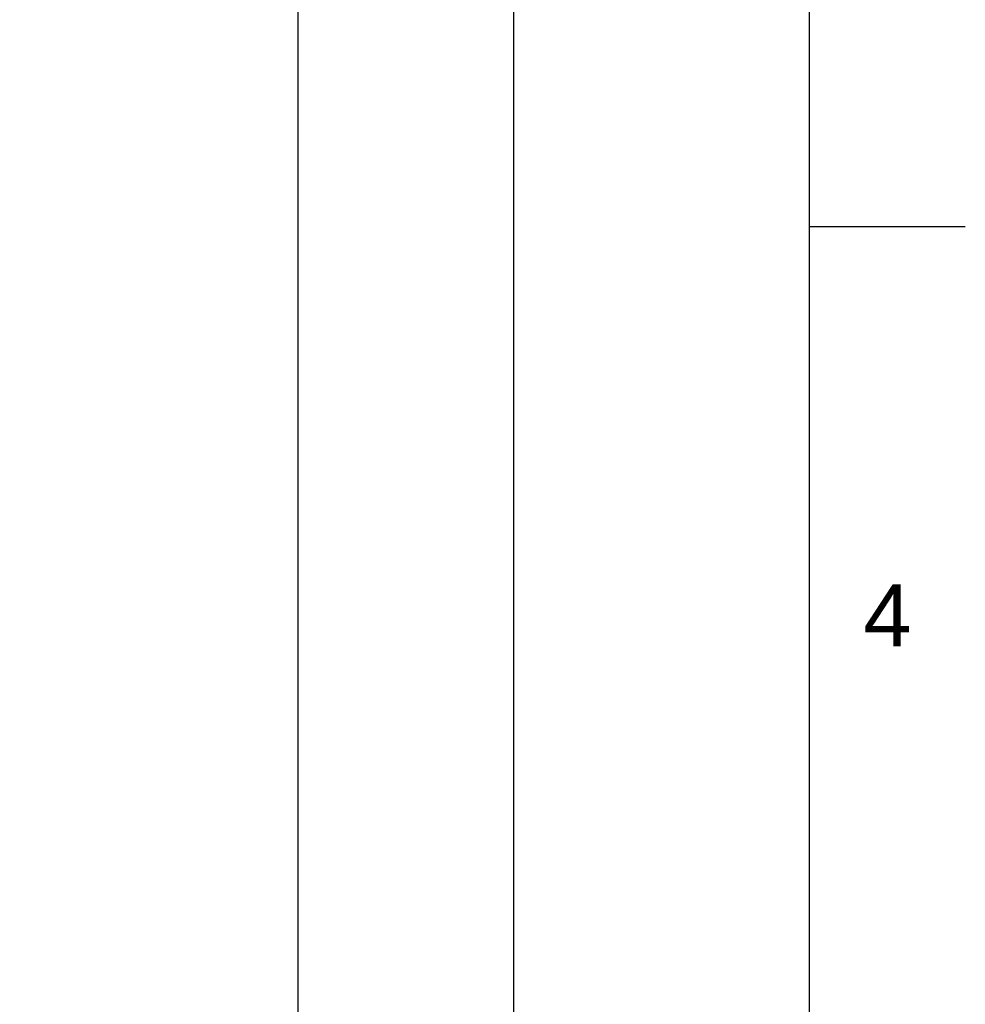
# Model space of a CAD drawing. Header units: millimetres. Extents: x 1200 to 1620, y -113 to 480.
# Tile 42 of 51: x 1534 to 1620, y 184 to 273. Entities that reach past the tile are written whole.
import ezdxf

# ---------------------------------------------------------------- set-up
doc = ezdxf.new("R2010")
doc.units = ezdxf.units.MM
doc.header["$LTSCALE"] = 0.1
doc.layers.add('DIM', color=3, linetype='Continuous')
doc.styles.get("Standard").update_dxf_attribs({"font": 'arial_0.ttf'})
doc.dimstyles.new('DIMSTYLE_2', dxfattribs={"dimtxt": 3, "dimasz": 2.5, "dimexe": 0.18, "dimexo": 0.0625, "dimgap": 0.09, "dimtad": 1, "dimdec": 3, "dimdsep": 46, "dimtxsty": 'Standard', "dimblk": '_FILLED', "dimblk1": '_FILLED', "dimblk2": '_FILLED', "dimcen": 0.09, "dimadec": 0, "dimazin": 0, "dimtp": 1.2, "dimtm": 1.2, "dimtfac": 1, "dimtdec": 3, "dimtofl": 0, "dimtmove": 0, "dimatfit": 3, "dimldrblk": '_FILLED', "dimfxl": 1, "dimtolj": 1, "dimarcsym": 0})

# ---------------------------------------------------------------- blocks, each defined once
blk = doc.blocks.new('_FILLED')
at = {"color": 0, "linetype": 'ByBlock'}
blk.add_solid([(0, 0), (-1, 0.233), (-1, -0.233)], dxfattribs=at)
blk = doc.blocks.new('*D181')
at = {"layer": 'Defpoints', "color": 0, "linetype": 'Continuous', "transparency": 16777216}
for p in [(1536.458, 303.081), (1558.91, 303.081), (1535.072, 14.593)]:
    blk.add_point(p, dxfattribs=at)
at = {"layer": 'DIM', "color": 0, "linetype": 'Continuous', "lineweight": -2, "transparency": 16777216}
for p, q in [((1536.521, 303.081), (1559.09, 303.081)), ((1558.91, 17.093), (1558.91, 300.581)), ((1535.135, 14.593), (1559.09, 14.593))]:
    blk.add_line(p, q, dxfattribs=at)
at = {"layer": 'DIM', "color": 0, "linetype": 'Continuous', "lineweight": -2, "transparency": 16777216, "xscale": 2.5, "yscale": 2.5, "zscale": 2.5}
for p, rotation in [((1558.91, 303.081), 90), ((1558.91, 14.593), 270)]:
    blk.add_blockref('_FILLED', p, dxfattribs=dict(at, rotation=rotation))
at = {"layer": 'DIM', "color": 0, "linetype": 'Continuous', "transparency": 16777216, "insert": (1555.755, 166.068), "char_height": 3, "attachment_point": 2, "rotation": 90}
blk.add_mtext('\\A1;1132', dxfattribs=at)
blk = doc.blocks.new('*D182')
at = {"layer": 'Defpoints', "color": 0, "linetype": 'Continuous', "transparency": 16777216}
for p in [(1473.425, 406.214), (1578.495, 406.214), (1535.072, 14.593)]:
    blk.add_point(p, dxfattribs=at)
at = {"layer": 'DIM', "color": 0, "linetype": 'Continuous', "lineweight": -2, "transparency": 16777216}
for p, q in [((1473.487, 406.214), (1578.675, 406.214)), ((1578.495, 17.093), (1578.495, 403.714)), ((1535.135, 14.593), (1578.675, 14.593))]:
    blk.add_line(p, q, dxfattribs=at)
at = {"layer": 'DIM', "color": 0, "linetype": 'Continuous', "lineweight": -2, "transparency": 16777216, "xscale": 2.5, "yscale": 2.5, "zscale": 2.5}
for p, rotation in [((1578.495, 406.214), 90), ((1578.495, 14.593), 270)]:
    blk.add_blockref('_FILLED', p, dxfattribs=dict(at, rotation=rotation))
at = {"layer": 'DIM', "color": 0, "linetype": 'Continuous', "transparency": 16777216, "insert": (1575.341, 164.029), "char_height": 3, "attachment_point": 2, "rotation": 90}
blk.add_mtext('\\A1;1244-1484%%P10', dxfattribs=at)

msp = doc.modelspace()

# ---------------------------------------------------------------- linework, layer by layer
for p, q in [((1605.3864, -99.3123), (1605.3864, 466.3443)), ((1605.3864, 254.2231), (1619.5279, 254.2231))]:
    msp.add_line(p, q)

# ---------------------------------------------------------------- texts
at = {"insert": (1612.4572, 218.8695), "char_height": 5.6566, "attachment_point": 5}
msp.add_mtext_dynamic_manual_height_columns('4', width=50, gutter_width=12.5, heights=[0], dxfattribs=at)

# ---------------------------------------------------------------- dimensions: what is measured, and where the dimension line sits
at = {"layer": 'DIM', "color": 3, "linetype": 'Continuous'}
for base, p2, text, picture, middle in [((1578.4948, 406.2139), (1473.4249, 406.2139), '1244-1484%%P10', '*D182', (1578.4948, 164.0289)), ((1558.9101, 303.0806), (1536.4582, 303.0806), '1132', '*D181', (1558.9101, 166.0685))]:
    dim = msp.add_linear_dim(base=base, p1=(1535.0723, 14.5932), p2=p2, angle=90, text=text, dimstyle='DIMSTYLE_2', dxfattribs=at)
    dim.commit()
    dim.dimension.update_dxf_attribs({"geometry": picture, "text_midpoint": middle, "dimtype": 160})

doc.saveas('drawing.dxf')
